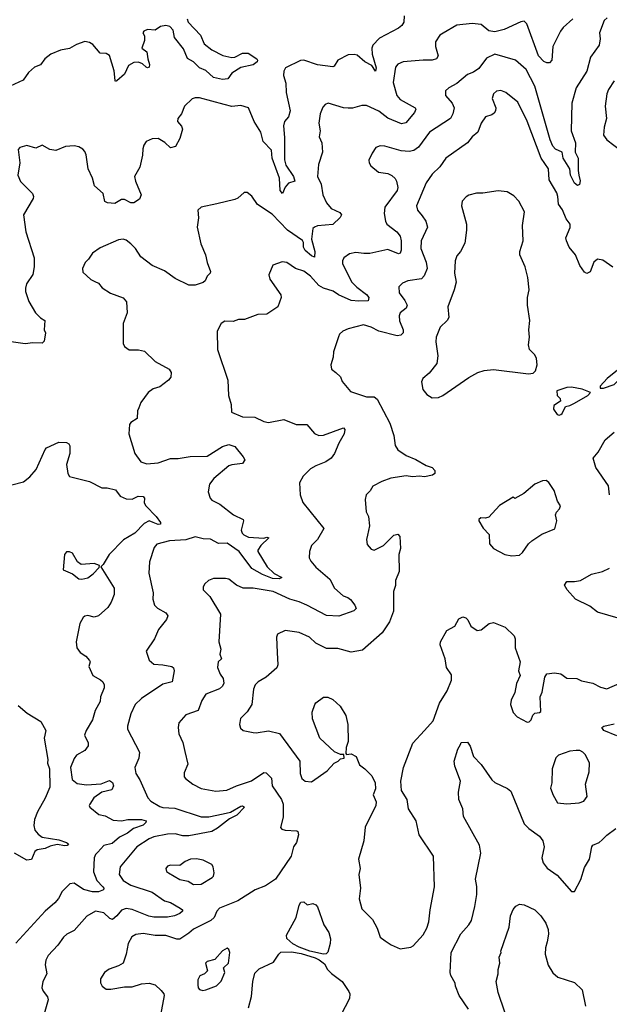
# Model space of a CAD drawing. Extents: x 2293139 to 2515392, y 824115 to 1006937.
# Tile 30 of 256: x 2330109 to 2333962, y 878977 to 885410. Entities that reach past the tile are written whole.
import ezdxf

# ---------------------------------------------------------------- set-up
doc = ezdxf.new("R2010")
doc.units = 0

msp = doc.modelspace()

# ---------------------------------------------------------------- linework, layer by layer
at = {"layer": '0CON10XD'}
for points in [[(2331204.2, 885415.8), (2331210.9, 885395), (2331290.3, 885310.3), (2331315, 885253.3), (2331365, 885214), (2331436.8, 885176.8), (2331494.4, 885164.4), (2331515, 885165.8), (2331565, 885192.5), (2331601.2, 885191.2), (2331658.8, 885155), (2331664, 885145), (2331660, 885135), (2331635, 885115.8), (2331555, 885098), (2331495, 885060), (2331470, 885025), (2331435, 885020), (2331375, 885033.7), (2331325, 885078.6), (2331285, 885096.9), (2331245, 885134.7), (2331205, 885156.7), (2331179.6, 885219.6), (2331120, 885295), (2331111.7, 885341.7), (2331090.8, 885365), (2331065, 885372.9), (2331030, 885365), (2330995, 885342.9), (2330945, 885345.6), (2330920, 885335), (2330913.3, 885325), (2330923.8, 885305), (2330924, 885275), (2330906.7, 885225), (2330940, 885200), (2330945.6, 885155), (2330957.9, 885117.9), (2330955, 885101.2), (2330945, 885095.7), (2330935, 885100), (2330911.1, 885121.1), (2330885, 885132.9), (2330855, 885131.5), (2330819.9, 885110.1), (2330795, 885054.2), (2330745, 885010), (2330735, 885007.5), (2330732.5, 885012.5), (2330725.7, 885075.7), (2330695.6, 885175.6), (2330675, 885188.8), (2330635, 885190.8), (2330587.5, 885247.5), (2330565, 885260.8), (2330535, 885267.1), (2330481.3, 885248.7), (2330435, 885222.9), (2330375, 885212), (2330312.5, 885185), (2330274.4, 885155.6), (2330245, 885116.2), (2330205, 885100), (2330165.7, 885064.3), (2330132.5, 885015), (2330046.2, 884975)], [(2333724.2, 885415), (2333660.3, 885359.7), (2333643.6, 885336.4), (2333594.2, 885235), (2333585.6, 885145), (2333570.6, 885129.4), (2333555, 885128.1), (2333535, 885136.4), (2333500.4, 885175), (2333422.5, 885382.5), (2333405, 885400), (2333385, 885397.5), (2333275, 885346.7), (2333215, 885330), (2333175, 885337.8), (2333125, 885378.2), (2333066, 885386), (2332965, 885374.4), (2332877.4, 885322.6), (2332855, 885309.2), (2332826.9, 885265), (2332825.6, 885235), (2332844.3, 885175), (2332833.8, 885155), (2332805, 885145.6), (2332745, 885146.9), (2332615, 885135.7), (2332580.9, 885119.1), (2332565, 885100), (2332550.6, 885000.6), (2332573.5, 884915), (2332595, 884889.4), (2332693.3, 884835), (2332697.5, 884825), (2332688.1, 884805), (2332633.1, 884736.9), (2332605, 884730.4), (2332515, 884767.2), (2332455, 884812.1), (2332375, 884849.2), (2332345, 884850), (2332285, 884832.7), (2332255, 884831.5), (2332225, 884834.6), (2332125, 884865.8), (2332104.4, 884855.6), (2332090.9, 884839.1), (2332072, 884795), (2332064.3, 884735), (2332072, 884685), (2332067.1, 884645), (2332082.9, 884605), (2332088.1, 884545), (2332061.9, 884465), (2332054.2, 884385), (2332079.4, 884335), (2332091.2, 884265), (2332113.3, 884213.3), (2332145, 884177.5), (2332200.2, 884150.2), (2332211.4, 884135), (2332202.8, 884117.2), (2332155, 884073.1), (2332056.1, 884063.9), (2332034.6, 884055.4), (2332025.7, 884045), (2332016.8, 883976.8), (2332037.3, 883895), (2332035, 883858.8), (2332015, 883866.5), (2331975, 883901.9), (2331963.6, 883925), (2331964, 883955), (2331958.1, 883968.1), (2331858.8, 884035), (2331759.4, 884139.4), (2331663.2, 884203.2), (2331626.4, 884256.4), (2331595, 884281.2), (2331575, 884280.8), (2331535.5, 884244.5), (2331516, 884236), (2331397.6, 884207.6), (2331295, 884186), (2331274.3, 884165), (2331277.5, 884115), (2331267.8, 884055), (2331293.6, 883945), (2331322.7, 883875), (2331333.8, 883823.8), (2331355.6, 883765), (2331354, 883755), (2331334, 883735), (2331322, 883705), (2331307.6, 883692.4), (2331255, 883676.7), (2331215, 883675.6), (2331125, 883718.9), (2331055, 883770), (2330973.8, 883803.8), (2330901.7, 883861.7), (2330865.5, 883915), (2330835, 883946.5), (2330805, 883969.5), (2330784.4, 883975.6), (2330755, 883972.2), (2330635, 883920.8), (2330585.8, 883884.2), (2330558.8, 883845), (2330535.9, 883824.1), (2330520, 883785), (2330521.7, 883761.7), (2330575, 883713.3), (2330600.7, 883699.3), (2330625, 883688.8), (2330648.3, 883658.3), (2330703.4, 883623.4), (2330785, 883592), (2330806.6, 883566.6), (2330812.5, 883495), (2330785.8, 883425), (2330786, 883295), (2330793.3, 883275), (2330825, 883254), (2330885.9, 883254.1), (2330925.4, 883245.4), (2330995, 883178), (2331086.1, 883126.1), (2331100, 883105), (2331096.7, 883075), (2331082.5, 883055), (2331025, 883012), (2330980.9, 882999.1), (2330948.8, 882975), (2330901.7, 882908.3), (2330886.7, 882875), (2330878.8, 882855), (2330876.1, 882803.9), (2330835, 882777.5), (2330826.7, 882765), (2330822.5, 882705), (2330860.8, 882575), (2330901.7, 882521.7), (2330939.1, 882509.1), (2331015, 882514.5), (2331095, 882542.9), (2331145, 882543.3), (2331223.3, 882556.7)], [(2332621.4, 885435), (2332618.8, 885395), (2332607, 885373), (2332585.6, 885354.4), (2332460.9, 885289.1), (2332416.7, 885245), (2332410, 885225), (2332412.3, 885185), (2332439.4, 885095), (2332435, 885073.8), (2332410.2, 885110.2), (2332365, 885134.8), (2332315, 885178.6), (2332295, 885183.8), (2332255, 885179.8), (2332188.8, 885145), (2332165, 885107.5), (2332155, 885101.5), (2332055, 885116.5), (2331965, 885146.9), (2331945, 885143.2), (2331846.9, 885095), (2331834.6, 885075), (2331833.3, 885045), (2331848.9, 884995), (2331850.6, 884935), (2331876.4, 884815), (2331865, 884776.2), (2331838.8, 884745), (2331833.2, 884716.8), (2331840.1, 884640.1), (2331839.3, 884495), (2331849, 884459), (2331898.2, 884385), (2331908, 884355), (2331865, 884341.9), (2331844.7, 884315.3), (2331825.6, 884274.4), (2331810.4, 884295), (2331807.6, 884375), (2331760, 884505), (2331755, 884558), (2331700, 884615), (2331685.7, 884675), (2331642, 884745), (2331605.3, 884835.3), (2331555, 884849.2), (2331495, 884842.5), (2331445.3, 884855.3), (2331285, 884900), (2331255, 884900), (2331237.3, 884892.7), (2331186.7, 884845), (2331166.2, 884795), (2331143.3, 884765), (2331141.2, 884745), (2331166.2, 884715), (2331172, 884695), (2331156.7, 884635), (2331128.3, 884581.7), (2331095, 884573.3), (2331058.5, 884608.5), (2331014.4, 884634.4), (2330975, 884631.1), (2330936.4, 884613.6), (2330920.2, 884589.8), (2330913.4, 884566.6), (2330912, 884525), (2330893.9, 884446.1), (2330860, 884385), (2330865.9, 884355.9), (2330903.3, 884265), (2330891.7, 884238.3), (2330855.8, 884214.2), (2330835, 884213.8), (2330793.9, 884236.1), (2330774.4, 884235.6), (2330730.6, 884209.4), (2330683.2, 884213.2), (2330665, 884223.3), (2330653.8, 884275), (2330598.6, 884325), (2330585.5, 884375), (2330556.2, 884435), (2330543.2, 884526.8)], [(2333947.3, 885422.7), (2333928.8, 885405), (2333897.8, 885325), (2333902.1, 885285), (2333895.3, 885244.7), (2333839.4, 885165), (2333815.3, 885074.7), (2333745.4, 884965), (2333717.7, 884865), (2333713.5, 884685), (2333740.7, 884605), (2333740, 884545), (2333758.8, 884505), (2333757.7, 884425), (2333764.1, 884394.1), (2333772.5, 884357.5), (2333767.1, 884332.9), (2333755, 884327.5), (2333735, 884341.9), (2333708, 884395), (2333703.3, 884435), (2333660.5, 884505), (2333654.6, 884544.6), (2333610.6, 884565), (2333592.7, 884585), (2333575.3, 884625), (2333475.8, 884975), (2333417.8, 885085), (2333350, 885145), (2333215, 885184.6), (2333160.6, 885159.4), (2333108.6, 885091.4), (2333075, 885068.6), (2333035, 885052.5), (2332965.8, 884994.2), (2332912.5, 884965), (2332891.4, 884945), (2332891.9, 884915), (2332935, 884864.2), (2332948.9, 884835), (2332940, 884795), (2332924.5, 884765), (2332787.8, 884675), (2332715, 884578.1), (2332685, 884555.6), (2332655, 884549.5), (2332603, 884553), (2332495, 884584.2), (2332465, 884585.7), (2332435.7, 884574.3), (2332411.7, 884538.3), (2332391.7, 884491.7), (2332392, 884475), (2332403.8, 884455), (2332454.4, 884414.4), (2332515, 884405.8), (2332542.1, 884392.1), (2332563, 884373), (2332572, 884355), (2332580.6, 884315), (2332576.9, 884295), (2332495.5, 884185), (2332490.9, 884145), (2332499.6, 884095), (2332509.2, 884075), (2332573.3, 884025), (2332594.5, 883995), (2332601.8, 883965), (2332601.5, 883905), (2332595.7, 883885), (2332585, 883880), (2332515, 883907.8), (2332398, 883882), (2332358.1, 883881.9), (2332305, 883890), (2332265, 883881.4), (2332228, 883855), (2332219.2, 883835), (2332219.4, 883815), (2332279.2, 883695), (2332312.4, 883662.4), (2332376.5, 883615), (2332390.5, 883595), (2332387.2, 883572.8), (2332325, 883570.3), (2332275, 883575.8), (2332193.4, 883613.4), (2332156.9, 883636.9), (2332095, 883655.4), (2332065, 883674.5), (2332010.5, 883735), (2331965, 883766.2), (2331911.2, 883785), (2331855, 883822.9), (2331825, 883828.6), (2331763.6, 883806.4), (2331736.4, 883743.6), (2331743.8, 883715), (2331815, 883612.5), (2331817.5, 883595), (2331796.2, 883535), (2331725, 883485.7), (2331665, 883483.8), (2331577.5, 883452.5), (2331538.3, 883451.7), (2331505, 883438), (2331450.5, 883439.5), (2331426.7, 883425), (2331400, 883375), (2331402, 883255), (2331469.4, 883055), (2331474.4, 882954.4), (2331490, 882895), (2331493.8, 882845), (2331565, 882815.6), (2331645, 882813.3), (2331705, 882785.6), (2331735, 882778.1), (2331835, 882798.1), (2331915, 882764.4), (2331985, 882765.7), (2332036.6, 882706.6), (2332065, 882692.5), (2332095, 882695.4), (2332225, 882742.5), (2332233.3, 882733.3), (2332230, 882705), (2332195, 882642.5), (2332167.3, 882575), (2332145.5, 882545), (2332109.6, 882520.4), (2332044, 882495), (2332010, 882475), (2331962.2, 882427.8), (2331938.6, 882385), (2331942.2, 882305), (2331959.4, 882255), (2332096.7, 882085), (2332055, 882013.8), (2332016.2, 881973.8), (2332002.7, 881935), (2332001.5, 881895), (2332012.4, 881872.4), (2332045, 881834.2), (2332135.5, 881755.5), (2332166.2, 881695), (2332223.8, 881645), (2332254.2, 881634.2), (2332271.2, 881621.2), (2332300, 881585), (2332308, 881562), (2332291.7, 881548.3), (2332195, 881512.2), (2332115, 881516.8), (2331985.3, 881585.3), (2331935, 881607.7), (2331874, 881625), (2331765.2, 881675.2), (2331634.2, 881695.8), (2331570, 881695), (2331526.7, 881715), (2331475, 881753.8), (2331455, 881758.8), (2331375, 881759.2), (2331343.3, 881745), (2331320, 881725), (2331307.5, 881705), (2331307.5, 881685), (2331351.7, 881641.7), (2331421.4, 881525), (2331410, 881345), (2331423.6, 881296.4), (2331417.5, 881265), (2331427.5, 881235), (2331406, 881214), (2331402.7, 881177.3), (2331418.6, 881135), (2331438.6, 881105), (2331442.9, 881075), (2331434.2, 881055), (2331415, 881038.6), (2331325, 881002.9), (2331298.7, 880961.3), (2331275, 880896.7), (2331195, 880868), (2331148, 880815), (2331144.2, 880785), (2331149.2, 880745), (2331175, 880687.5), (2331187.8, 880627.8), (2331208, 880545), (2331185, 880490), (2331184.1, 880464.1), (2331191.7, 880451.7), (2331240, 880415), (2331295, 880387.1), (2331391.2, 880368.8), (2331462.5, 880375), (2331526.1, 880403.9), (2331625, 880437.5), (2331705, 880491.4), (2331719.1, 880489.1), (2331755.4, 880455.4), (2331758.8, 880405), (2331820.4, 880315), (2331830.9, 880285), (2331830.6, 880199.4), (2331813, 880133), (2331821.2, 880121.2), (2331844.1, 880114.1), (2331919.5, 880109.5), (2331927.5, 880105), (2331932, 880085), (2331918.1, 880035), (2331897.5, 880005), (2331883.6, 879945), (2331781.5, 879795), (2331715, 879751.5), (2331648.8, 879725), (2331535, 879653.8), (2331415.8, 879604.2), (2331398.2, 879585), (2331379.4, 879545), (2331358.1, 879525), (2331245, 879467.5), (2331215, 879440.9), (2331155, 879402.7), (2331135, 879402.7), (2331065, 879427.3), (2330995, 879427.5), (2330915, 879439.6), (2330867.4, 879432.6), (2330842.9, 879417.1), (2330816.9, 879373.1), (2330805.6, 879305), (2330785, 879246.7), (2330755, 879228.8), (2330694.1, 879205.9), (2330662.5, 879185), (2330637, 879143), (2330637, 879117), (2330647.5, 879095), (2330675, 879076.7), (2330705, 879076.2), (2330795, 879090.6), (2330845, 879090.4), (2330905, 879110.4), (2330955, 879114.1), (2330995, 879103.1), (2331033, 879067)], [(2333995, 885010), (2333956, 884955), (2333946, 884925), (2333935.8, 884845), (2333942.9, 884765), (2333928, 884708), (2333924, 884655), (2333945, 884626), (2334038, 884555)], [(2333985, 883794), (2333920, 883840), (2333885, 883846.7), (2333861.4, 883825), (2333836.7, 883763.3), (2333815, 883751.2), (2333800.9, 883760.9), (2333770, 883805), (2333742.2, 883875), (2333700, 883925), (2333682, 883965), (2333678, 883985), (2333707, 884053), (2333705.8, 884075), (2333679.7, 884109.7), (2333657.4, 884167.4), (2333629.5, 884205), (2333626.7, 884255), (2333619.1, 884279.2), (2333569.6, 884365), (2333564.7, 884435), (2333516.1, 884506.1), (2333425, 884748), (2333365, 884872), (2333285, 884935.6), (2333253, 884947), (2333225.7, 884944.3), (2333206, 884925), (2333195.8, 884895), (2333220, 884835), (2333218.8, 884815), (2333210, 884800), (2333195, 884788.8), (2333152.9, 884775), (2333125.6, 884735), (2333102, 884675), (2333066, 884645), (2333036.2, 884605), (2332893.9, 884506.1), (2332855, 884450), (2332805, 884400), (2332765, 884344), (2332702.9, 884195), (2332707.8, 884165), (2332738.3, 884128.3), (2332762.9, 884092.9), (2332773.1, 884055), (2332732.2, 883965), (2332730.8, 883915), (2332765.4, 883825), (2332771.2, 883785), (2332752.6, 883737.4), (2332735, 883718.1), (2332645, 883703.5), (2332611.4, 883688.6), (2332586, 883665), (2332590, 883625), (2332625.9, 883575.9), (2332640.5, 883545), (2332635.6, 883525), (2332595.9, 883494.1), (2332587.9, 883475), (2332591.7, 883441.7), (2332615.6, 883385), (2332615.5, 883364.5), (2332600.4, 883349.6), (2332575, 883344.6), (2332455.2, 883375.2), (2332405, 883401.8), (2332355, 883416.7), (2332255, 883391.4), (2332221.2, 883375), (2332200, 883355), (2332192.4, 883337.6), (2332160.3, 883239.7), (2332157.5, 883205), (2332142, 883155), (2332146.4, 883126.4), (2332176, 883106), (2332205.8, 883075.8), (2332217, 883047), (2332271.3, 882981.3), (2332375, 882947.1), (2332425, 882945.6), (2332445, 882930.8), (2332528.6, 882775), (2332554.3, 882694.3), (2332562.9, 882627.1), (2332580.9, 882600.9), (2332635, 882563.6), (2332697.1, 882537.1), (2332765, 882497.1), (2332803.8, 882483.8), (2332822.5, 882465), (2332822.5, 882445), (2332805.8, 882434.2), (2332755, 882422.5), (2332721.2, 882428.8), (2332675, 882424.4), (2332635, 882430), (2332535, 882415.6), (2332475, 882393.8), (2332417.3, 882362.7), (2332398.8, 882331.2), (2332374, 882305), (2332365.8, 882275), (2332374.3, 882195.7), (2332388.6, 882165), (2332395.9, 882104.1), (2332382, 882042), (2332375.8, 882014.2), (2332380.9, 881980.9), (2332405, 881951.2), (2332425, 881944), (2332486.3, 881973.7), (2332555, 882042.5), (2332579.3, 882049.3), (2332593.6, 882033.6), (2332597.1, 881955), (2332585.8, 881915), (2332589.4, 881805), (2332565.6, 881745), (2332564.2, 881714.2), (2332550.9, 881675), (2332551.5, 881545), (2332525.6, 881475), (2332476.9, 881403.1), (2332349.4, 881290.6), (2332275, 881277.5), (2332187.9, 881302.1), (2332115, 881302.5), (2332045, 881337.1), (2332002, 881375), (2331935, 881406.2), (2331845, 881418.8), (2331793.3, 881395), (2331786.7, 881375), (2331791.4, 881275), (2331795.5, 881195), (2331789.5, 881175), (2331720, 881115), (2331668.6, 881085), (2331648.1, 881065), (2331637.1, 881035), (2331625.8, 880935), (2331595, 880888.8), (2331552, 880845), (2331546.2, 880805), (2331551.7, 880781.7), (2331570, 880765), (2331635, 880753.8), (2331655, 880751.2), (2331735, 880763.5), (2331807.2, 880747.2), (2331940, 880565), (2331942.9, 880485), (2331953, 880453), (2331975, 880434), (2332015, 880430.8), (2332117.9, 880502.1), (2332165, 880553.3), (2332190, 880565), (2332205, 880580), (2332230, 880585), (2332228.3, 880608.3), (2332205, 880610), (2332166.4, 880626.4), (2332070, 880715), (2332021.7, 880841.7), (2332020, 880885), (2332037.5, 880935), (2332043.6, 880946.4), (2332095, 880983.3), (2332123.6, 880983.6), (2332155, 880968.8), (2332203.3, 880925), (2332240, 880865), (2332254, 880805), (2332256.7, 880695), (2332243.3, 880655), (2332240, 880615), (2332245, 880610), (2332275, 880612.5), (2332307.5, 880595), (2332330.6, 880540.6), (2332365.4, 880515.4), (2332409.6, 880469.6), (2332431.1, 880425), (2332434, 880385), (2332420, 880345), (2332439.1, 880299.1), (2332437.1, 880275), (2332367.1, 880135), (2332358.9, 880045), (2332322.9, 879925), (2332333.1, 879865), (2332325.8, 879825), (2332336.9, 879735), (2332327.1, 879665), (2332345, 879600), (2332415, 879530), (2332446, 879475), (2332465.6, 879415.6), (2332497.5, 879392.5), (2332535.8, 879365.8), (2332595, 879340), (2332665, 879349.2), (2332680.9, 879359.1), (2332745, 879430), (2332770, 879475), (2332782.9, 879515), (2332791.5, 879595), (2332819.6, 879745), (2332814.4, 879944.4), (2332720, 880085), (2332700.8, 880175), (2332650.8, 880255), (2332641.2, 880315), (2332604.5, 880374.5), (2332598.9, 880435), (2332617.8, 880525), (2332677.4, 880682.6), (2332754.2, 880765), (2332810.6, 880829.4), (2332851.9, 880945), (2332902.9, 881025), (2332930.8, 881095), (2332930.5, 881130.5), (2332898.3, 881178.3), (2332890, 881235), (2332856.2, 881325), (2332858.8, 881345), (2332900.3, 881419.7), (2332951.7, 881448.3), (2332978.8, 881495), (2333005, 881508), (2333025, 881502.5), (2333038.3, 881488.3), (2333057.3, 881447.3), (2333099.5, 881419.5), (2333125, 881424), (2333177.5, 881465), (2333205, 881472), (2333280.7, 881440.7), (2333340, 881385), (2333346, 881365), (2333347.5, 881305), (2333379.2, 881215), (2333368.8, 881155), (2333380, 881125), (2333355.9, 881074.1), (2333343.8, 881015), (2333320, 880965), (2333316.7, 880935), (2333333.9, 880883.9), (2333360, 880855), (2333425, 880820), (2333438.3, 880821.7), (2333452.5, 880835), (2333463, 880867), (2333475, 880880), (2333505, 880882.5), (2333515, 880890), (2333511.2, 880985), (2333524.1, 881015.9), (2333541.2, 881115), (2333555, 881136.7), (2333605, 881143.8), (2333645, 881136.7), (2333685, 881107.5), (2333750, 881105), (2333780.8, 881090.8), (2333855, 881074.2), (2333905, 881048.8), (2333945, 881038.8), (2334030, 881075)], [(2330543.2, 884526.8), (2330535, 884550), (2330522, 884565), (2330495, 884579.2), (2330465, 884585.7), (2330408.8, 884581.2), (2330345, 884556), (2330305, 884561.2), (2330255, 884590), (2330215, 884570), (2330155, 884588.8), (2330110, 884575), (2330098.3, 884561.7), (2330110, 884475), (2330096.7, 884395), (2330115, 884353.3), (2330193.3, 884275), (2330198.8, 884255), (2330197.7, 884242.3), (2330133.3, 884135), (2330150, 884025), (2330203.9, 883853.9), (2330203.8, 883795), (2330194, 883745), (2330154, 883685), (2330146.1, 883656.1), (2330148, 883635), (2330168.3, 883568.3), (2330212.5, 883495), (2330245, 883462.5), (2330272.5, 883445), (2330270, 883385), (2330276.7, 883365), (2330270, 883310), (2330255, 883296.7), (2330195, 883300), (2330145, 883292), (2330115, 883295.8), (2330054.1, 883305.9)], [(2332805, 882940), (2332845, 882942), (2332875, 882955.8), (2333045, 883072.9), (2333103.8, 883105), (2333145, 883118.9), (2333205, 883124.4), (2333435, 883096.7), (2333465, 883100), (2333480, 883115), (2333491.2, 883155), (2333485.7, 883195.7), (2333475, 883220), (2333441.2, 883255), (2333434.2, 883285), (2333440.8, 883335), (2333435.7, 883385), (2333442.2, 883445), (2333427.8, 883545), (2333427.5, 883595), (2333437.5, 883645), (2333430, 883725), (2333412.2, 883795), (2333376.9, 883875), (2333376.9, 883895), (2333400, 883965), (2333395.7, 884065), (2333407.1, 884155), (2333370, 884225), (2333339.2, 884259.2), (2333295.8, 884285.8), (2333235, 884292.5), (2333136.1, 884276.1), (2333095, 884276.7), (2333045, 884263.8), (2333026.1, 884253.9), (2333000, 884225), (2332996.4, 884193.6), (2333029.2, 884075), (2333029.2, 884035), (2333018.8, 883951.2), (2332988.8, 883895), (2332965, 883866.7), (2332955.6, 883835), (2332951.1, 883755), (2332960.8, 883695), (2332949.2, 883645), (2332906, 883535), (2332914, 883465), (2332902, 883445), (2332857.9, 883402.1), (2332830.8, 883335), (2332828.1, 883305), (2332841.9, 883215), (2332834.2, 883165), (2332785, 883101.2), (2332743.8, 883065), (2332734, 883045), (2332744.4, 882994.4), (2332770.3, 882960.3), (2332805, 882940)], [(2333901.7, 883001.7), (2333925, 883002.5), (2333995, 883027.5), (2334025, 883057.5), (2334042.5, 883085), (2334052.5, 883105), (2334050, 883125), (2334035, 883127.5), (2334015, 883120), (2333947.5, 883065), (2333902.5, 883015), (2333901.7, 883001.7)], [(2333635, 882826.7), (2333645, 882830), (2333655, 882837.5), (2333675, 882883.3), (2333705, 882888.8), (2333735, 882903.8), (2333822.5, 882955), (2333840, 882975), (2333785, 882996), (2333715, 883010), (2333685, 883008), (2333620, 882985), (2333622.5, 882955), (2333640, 882935), (2333643, 882917), (2333600.7, 882889.3), (2333596.7, 882865), (2333621.7, 882831.7), (2333635, 882826.7)], [(2333963.8, 882305), (2333956.2, 882365), (2333873.8, 882485), (2333856.2, 882545), (2333890, 882585), (2333935.9, 882664.1), (2333995, 882715.6)], [(2330058.5, 882371.5), (2330135, 882391.1), (2330176, 882424), (2330217.7, 882472.3), (2330275, 882602.5), (2330285, 882612.5), (2330365, 882650), (2330415, 882647.5), (2330429.3, 882639.3), (2330436.7, 882625), (2330436.7, 882575), (2330414.3, 882505), (2330422.9, 882445), (2330435, 882426), (2330565, 882392.5), (2330645, 882352), (2330680.7, 882350.7), (2330735, 882337.5), (2330765, 882296.7), (2330805, 882280), (2330845, 882277.5), (2330883.4, 882296.6), (2330916.2, 882295), (2330924.2, 882285), (2330922.5, 882252.5), (2330933.1, 882233.1), (2331000, 882165), (2331030, 882125), (2331028.8, 882115), (2331015, 882111.4), (2330980.8, 882125), (2330955, 882135.7), (2330921.5, 882118.5), (2330862.5, 882055), (2330787.8, 882012.2), (2330694.5, 881915.5), (2330655, 881850), (2330640, 881835), (2330726, 881695), (2330726.2, 881655), (2330706.2, 881605), (2330685, 881570), (2330623.3, 881515), (2330595, 881505.8), (2330555, 881517.1), (2330535, 881514), (2330524, 881505), (2330502, 881465), (2330478.5, 881345), (2330482.5, 881305), (2330505, 881276), (2330541.2, 881251.2), (2330565, 881222.5), (2330568.8, 881215), (2330562, 881185), (2330586, 881125), (2330637.4, 881097.4), (2330652, 881085), (2330662, 881065), (2330662, 881045), (2330638, 880985), (2330634.3, 880955), (2330602.4, 880897.6), (2330585.3, 880834.7), (2330544.4, 880765), (2330532.5, 880735), (2330557.1, 880685), (2330555.8, 880665), (2330535, 880636), (2330480, 880605), (2330465, 880584), (2330442.1, 880525), (2330452.7, 880445), (2330485, 880420), (2330545, 880410.4), (2330642.5, 880417.5), (2330695, 880438.6), (2330716.2, 880426.2), (2330722.9, 880405), (2330711.2, 880378.8), (2330645, 880362.5), (2330594.2, 880325), (2330566.7, 880285), (2330562.5, 880275), (2330567.5, 880265), (2330626, 880216), (2330667.3, 880207.3), (2330720.9, 880180.9), (2330774.7, 880174.7), (2330815, 880184.1), (2330905, 880183.3), (2330935.8, 880175), (2330934.5, 880165), (2330915, 880147.9), (2330853.8, 880126.2), (2330812.7, 880095), (2330762, 880068), (2330712.5, 880027.5), (2330657.9, 880015), (2330618.9, 879971.1), (2330604.2, 879955.8), (2330596.1, 879935), (2330591.6, 879841.6), (2330612.9, 879785), (2330652.9, 879745), (2330660, 879735), (2330657.5, 879725), (2330625, 879712.3), (2330585, 879712.8), (2330525, 879727.8), (2330465, 879767.5), (2330435.8, 879764.2), (2330387.1, 879715), (2330362.1, 879667.9), (2330339.6, 879640.4), (2330275, 879584.5), (2330083, 879377)], [(2331223.3, 882556.7), (2331335, 882558.2), (2331435, 882620.6), (2331475, 882634.3), (2331515, 882621.4), (2331570, 882555), (2331580, 882535), (2331565, 882510), (2331495, 882502.7), (2331475.3, 882494.7), (2331377.8, 882412.2), (2331350, 882375), (2331340, 882325), (2331354, 882285), (2331365, 882271.2), (2331416.7, 882245), (2331506.2, 882175), (2331570, 882145), (2331572.5, 882135), (2331557.5, 882075), (2331562.9, 882055), (2331573.4, 882043.4), (2331605, 882029.5), (2331705, 882022.9), (2331725, 882030), (2331737.8, 882025), (2331685, 881974.4), (2331665.6, 881945), (2331665.6, 881935), (2331725.5, 881835), (2331772.4, 881792.4), (2331822.5, 881765), (2331804.1, 881755.9), (2331760.2, 881759.8), (2331695, 881785.2), (2331625.2, 881825.2), (2331543.3, 881935), (2331465, 881989.4), (2331408.5, 881988.5), (2331356.4, 882016.4), (2331308.9, 882018.9), (2331255, 882032.2), (2331195, 882012.7), (2331087.5, 882005), (2331005.5, 881984.5), (2330988.3, 881961.7), (2330957.3, 881867.3), (2330952.7, 881795), (2330981.8, 881665), (2330979.5, 881625), (2330989.4, 881585), (2331008.6, 881565), (2331063.8, 881533.8), (2331077.1, 881515), (2331069.4, 881490.6), (2331016, 881425), (2330990, 881365), (2330936.2, 881285), (2330956, 881226), (2330985, 881198.8), (2331045, 881196), (2331103.3, 881183.3), (2331114.4, 881174.4), (2331117.8, 881155), (2331105, 881082.9), (2331045, 881068.5), (2330905.7, 880975), (2330864.3, 880935), (2330835.6, 880875), (2330814.4, 880795), (2330814.3, 880775), (2330891.4, 880625), (2330888.1, 880585), (2330860.6, 880525), (2330867.1, 880485), (2330895, 880443.8), (2330945.6, 880325), (2330965.7, 880305), (2331025, 880270.3), (2331045, 880263.2), (2331122.1, 880257.9), (2331295, 880202.6), (2331345, 880202.8), (2331438, 880222), (2331487.6, 880232.4), (2331555, 880271.5), (2331565, 880273.1), (2331579.2, 880265), (2331527.3, 880212.7), (2331480.8, 880189.2), (2331401.9, 880128.1), (2331365, 880106.9), (2331215, 880076.6), (2331175, 880077.9), (2331125, 880090.3), (2331075, 880089.2), (2330985, 880070.7), (2330955, 880058.2), (2330875, 880006.5), (2330766.2, 879875), (2330758.5, 879825), (2330785.5, 879785), (2330835.6, 879755), (2330975, 879710.3), (2331055, 879653.6), (2331095, 879641.1), (2331158.8, 879605), (2331173.3, 879595), (2331173.8, 879585), (2331155, 879569.4), (2331121.2, 879555), (2331075, 879545.3), (2330985, 879547), (2330953.4, 879553.4), (2330845, 879596.6), (2330805, 879603.4), (2330775, 879592.1), (2330744.5, 879555), (2330715, 879531.9), (2330697.8, 879537.8), (2330658, 879575), (2330605, 879584.4), (2330547.8, 879552.2), (2330465, 879459.2), (2330416.2, 879435), (2330394.3, 879415), (2330357.8, 879362.2), (2330294.3, 879295), (2330280, 879265), (2330274.5, 879234.5), (2330286.7, 879175), (2330260, 879125), (2330254.2, 879085), (2330262.4, 879062.4), (2330290, 879025), (2330294.4, 879005), (2330268.9, 878915)], [(2333325, 881908), (2333375, 881912.5), (2333395, 881928.8), (2333433.6, 881986.4), (2333455, 882006), (2333522.1, 882047.9), (2333607, 882083), (2333620, 882135), (2333610, 882175), (2333616.4, 882193.6), (2333637.5, 882215), (2333642.5, 882235), (2333624.1, 882264.1), (2333601.2, 882335), (2333566.1, 882386.1), (2333550, 882400), (2333525, 882397.1), (2333475, 882375.6), (2333403.3, 882315), (2333345, 882282.5), (2333335, 882290), (2333244.3, 882235.7), (2333175, 882160), (2333153.6, 882153.6), (2333123.6, 882156.4), (2333110, 882145), (2333110, 882135), (2333137.7, 882087.7), (2333176.1, 882046.1), (2333178.8, 881985), (2333206, 881956), (2333280, 881915), (2333325, 881908)], [(2330515, 881754), (2330555, 881764.2), (2330590.3, 881789.7), (2330628.3, 881831.7), (2330630, 881845), (2330595, 881857.5), (2330510.5, 881850.5), (2330487.7, 881867.7), (2330454.2, 881924.2), (2330435, 881934), (2330415, 881933.8), (2330401.2, 881915), (2330393.8, 881815), (2330455, 881788.8), (2330495, 881756.2), (2330515, 881754)], [(2334020.9, 881500.9), (2333885, 881538.9), (2333835, 881577.5), (2333741.4, 881625), (2333685.8, 881685), (2333668.8, 881715), (2333685, 881738.8), (2333735, 881740), (2333775, 881745.6), (2333845, 881787.5), (2333916.7, 881805), (2333964.4, 881825.6)], [(2330099.7, 880929.7), (2330158.3, 880878.3), (2330246.2, 880825), (2330280, 880765), (2330270, 880715), (2330293.6, 880576.4), (2330291.7, 880551.7), (2330303.8, 880515), (2330305.7, 880395), (2330275, 880323.3), (2330224.5, 880235.5), (2330205.6, 880185), (2330200.8, 880145), (2330208.9, 880115), (2330228.9, 880088.9), (2330255, 880069.1), (2330365, 880051.8), (2330414.2, 880035), (2330427.5, 880025), (2330420, 880015), (2330405, 880012.2), (2330355, 880020.8), (2330309.3, 880010.7), (2330275, 879995.3), (2330223.6, 879986.4), (2330207.5, 879975), (2330185.9, 879924.1), (2330155, 879918), (2330076.2, 879965)], [(2334010.6, 880730.6), (2333926.2, 880765), (2333913.8, 880785), (2333927.5, 880795), (2333995, 880810)], [(2333042.9, 878945), (2332980.8, 879035), (2332956.7, 879095), (2332955.9, 879115.9), (2332925.8, 879165.8), (2332922.5, 879185), (2332928.6, 879315), (2332992.2, 879437.8), (2333045, 879496.2), (2333062, 879525), (2333084.2, 879615), (2333095.7, 879694.3), (2333095.8, 879745.8), (2333086.7, 879795), (2333123.1, 879965), (2333115, 880016.2), (2333008.8, 880205), (2333004.4, 880255), (2332979.2, 880315), (2332976, 880364), (2332990, 880435), (2332952.5, 880532.5), (2332948.9, 880565), (2332971.4, 880645), (2332990, 880675), (2332995, 880687.5), (2333035, 880690), (2333053.6, 880663.6), (2333075.8, 880595), (2333125, 880544), (2333193.6, 880443.6), (2333215, 880425.8), (2333297.4, 880387.4), (2333319.6, 880369.6), (2333406.1, 880156.1), (2333435.3, 880125.3), (2333507.1, 880075), (2333528.1, 880045), (2333536.2, 880005), (2333521.2, 879935), (2333530.2, 879900.2), (2333556, 879866), (2333620.5, 879820.5), (2333715, 879714.2), (2333735, 879713.3), (2333776.6, 879793.4), (2333799.3, 879870.7), (2333833.1, 879925), (2333847.1, 880005), (2333855, 880015.7), (2333895, 880033.3), (2333915, 880051.9), (2333945, 880083.1), (2334004.4, 880125.6)], [(2333685, 880285.8), (2333765, 880294), (2333796.7, 880305), (2333818, 880335), (2333806.5, 880415), (2333831.5, 880495), (2333832.9, 880555), (2333805, 880610), (2333790, 880625), (2333770, 880635), (2333746.1, 880636.1), (2333705, 880630), (2333630, 880605), (2333611.7, 880588.3), (2333588, 880515), (2333587.5, 880425), (2333578.3, 880388.3), (2333595, 880342.5), (2333624.3, 880294.3), (2333685, 880285.8)], [(2331245, 879760), (2331295, 879761.4), (2331366, 879805), (2331375.8, 879815), (2331379.2, 879835), (2331374.1, 879874.1), (2331365, 879890), (2331307.6, 879917.6), (2331265, 879926.7), (2331225, 879924.2), (2331190.3, 879909.7), (2331155, 879884.2), (2331094.1, 879885.9), (2331075, 879880), (2331063.3, 879865), (2331068.8, 879845), (2331081.2, 879835), (2331155, 879792.9), (2331210.8, 879780.8), (2331245, 879760)], [(2332095, 879304.4), (2332005, 879323.3), (2331935, 879350), (2331895, 879372), (2331855, 879406), (2331852.3, 879427.7), (2331915.3, 879544.7), (2331936, 879625), (2331946.4, 879643.6), (2331965, 879646.7), (2331987, 879627), (2332025, 879636), (2332045, 879626), (2332055, 879613.3), (2332097.2, 879497.2), (2332128.6, 879445), (2332140, 879405), (2332138, 879375), (2332121.7, 879318.3), (2332112.7, 879307.3), (2332095, 879304.4)], [(2333278.9, 878925), (2333235.8, 879054.2), (2333222.5, 879125), (2333235.8, 879175), (2333236, 879205), (2333246.1, 879246.1), (2333243.3, 879285), (2333256.2, 879315), (2333252.5, 879325), (2333308.3, 879481.7), (2333315.8, 879555), (2333333.6, 879596.4), (2333352.1, 879617.9), (2333375, 879631.2), (2333405, 879626), (2333475, 879593.8), (2333515, 879556), (2333546.4, 879506.4), (2333563.1, 879465), (2333565.4, 879435), (2333555.8, 879384.2), (2333545.4, 879345), (2333543.6, 879303.7), (2333562.7, 879232.7), (2333593.1, 879183.1), (2333625, 879153.8), (2333735, 879119.2), (2333785, 879072.5), (2333805.6, 878965)], [(2331305, 879068), (2331325, 879072), (2331395, 879098), (2331425, 879128), (2331449.4, 879185), (2331441.2, 879215), (2331474.2, 879245), (2331482, 879315), (2331476.2, 879335), (2331465, 879343.3), (2331435, 879326.2), (2331385, 879269.2), (2331335, 879255.7), (2331324, 879245), (2331337.5, 879195), (2331317.5, 879175), (2331286.7, 879163.3), (2331274, 879136), (2331272.9, 879105), (2331276, 879085), (2331285, 879073.8), (2331305, 879068)], [(2331604.5, 878954.5), (2331625, 879027.5), (2331633.3, 879126.7), (2331645, 879180), (2331675, 879208.6), (2331768.5, 879251.5), (2331801.5, 879305), (2331815, 879316.8), (2331885, 879319.5), (2331949.5, 879309.5), (2332040.5, 879280.5), (2332066.7, 879266.7), (2332100.9, 879240.9), (2332121.4, 879205), (2332147.4, 879177.4), (2332216, 879125), (2332260.5, 879060.5), (2332266.7, 879045), (2332263.8, 879015), (2332208, 878905)], [(2331033, 879067), (2331051.4, 879045), (2331052.5, 879035), (2331029.4, 878905)]]:
    msp.add_lwpolyline(points, dxfattribs=at)

doc.saveas('drawing.dxf')
